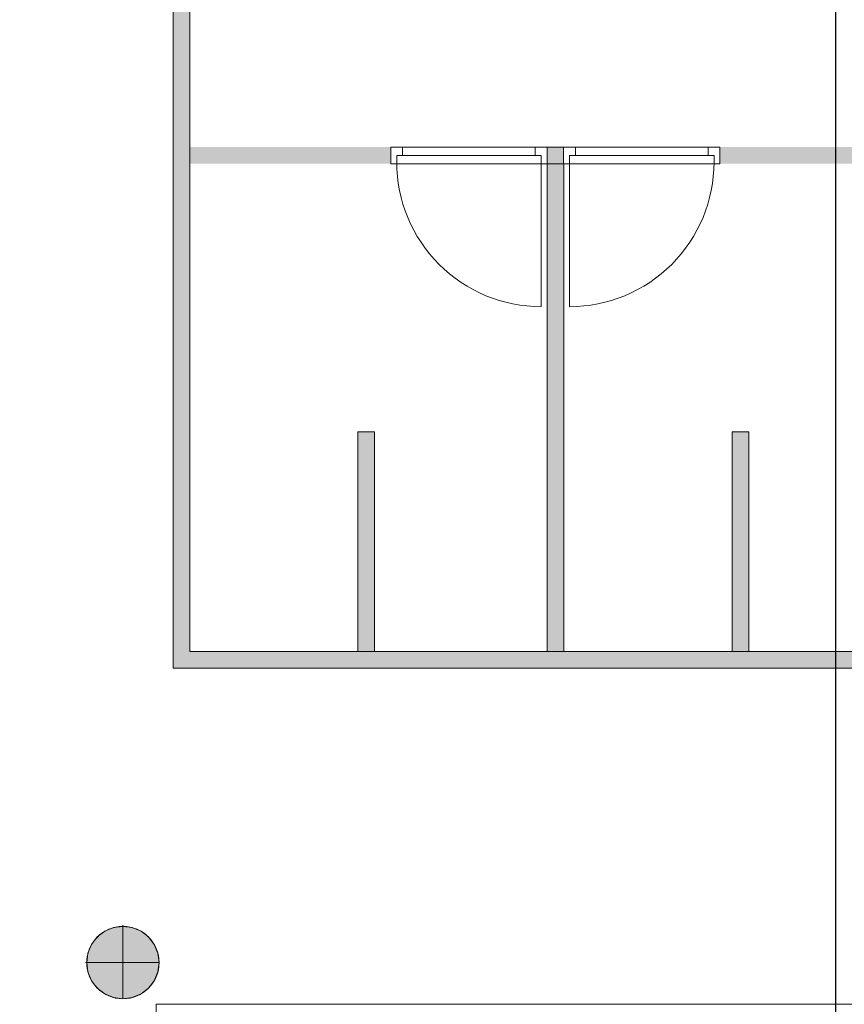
# Model space of a CAD drawing. Header units: inches. Extents: x 15 to 546804, y -66 to 267312.
# Tile 94 of 256: x 414167 to 419070, y 53590 to 59445. Entities that reach past the tile are written whole.
import ezdxf

# ---------------------------------------------------------------- set-up
doc = ezdxf.new("R2010")
doc.units = ezdxf.units.IN
doc.header["$MEASUREMENT"] = 0

msp = doc.modelspace()

# ---------------------------------------------------------------- hatches: boundary and pattern name
at = {"lineweight": 20}
h = msp.add_hatch(color=7, dxfattribs=at)
h.dxf.hatch_style = 1
h.paths.add_polyline_path([(419628.6, 59988.8), (419528.6, 59988.8), (419528.6, 59985.5), (419528.6, 55687.8), (415178.6, 55687.8), (415178.6, 59624.8), (415078.6, 59624.8), (415078.6, 55587.8), (419628.6, 55587.8)])
h = msp.add_hatch(color=7, dxfattribs=at)
h.dxf.hatch_style = 1
h.paths.add_polyline_path([(419528.6, 58687.8), (418330.3, 58687.8), (418330.3, 58587.8), (419528.6, 58587.8)])
h.paths.add_polyline_path([(417401.3, 58687.8), (417302.6, 58687.8), (417302.6, 58587.8), (417401.3, 58587.8)])
h.paths.add_polyline_path([(417402.6, 58587.8), (417302.6, 58587.8), (417302.6, 55687.8), (417402.6, 55687.8)])
h.paths.add_polyline_path([(416373.6, 58687.8), (415178.6, 58687.8), (415178.6, 58587.8), (416373.6, 58587.8)])
h = msp.add_hatch(color=7, dxfattribs=at)
h.dxf.hatch_style = 1
h.paths.add_polyline_path([(416276.6, 56994.8), (416176.6, 56994.8), (416176.6, 55687.8), (416276.6, 55687.8)])
h.paths.add_polyline_path([(418502.6, 56994.8), (418402.6, 56994.8), (418402.6, 55687.8), (418502.6, 55687.8)])
h = msp.add_hatch(color=7, dxfattribs=at)
h.dxf.hatch_style = 1
h.paths.add_polyline_path([(414996, 53838.6, 1), (414565.1, 53838.6, 1)])

# ---------------------------------------------------------------- linework, layer by layer
at = {"color": 7, "lineweight": 20}
for p, q in [((415078.6, 59624.8, 3000), (415078.6, 55587.8, 3000)), ((415078.6, 59624.8, 7000), (415078.6, 55587.8, 7000)), ((415178.6, 55687.8, 3000), (415178.6, 59624.8, 3000)), ((415178.6, 55687.8, 7000), (415178.6, 59624.8, 7000)), ((416373.6, 58687.8, 763.4), (416443.6, 58687.8, 763.4)), ((417302.6, 58687.8, 1263.4), (416373.6, 58687.8, 1263.4)), ((416373.6, 58687.8, 1263.4), (416373.6, 58687.8, 763.4)), ((416373.6, 58687.8, 763.4), (416373.6, 58587.8, 763.4)), ((416373.6, 58687.8, 1263.4), (416373.6, 58587.8, 1263.4)), ((416443.6, 58687.8, -1436.6), (416373.6, 58687.8, -1436.6)), ((416373.6, 58687.8, -1436.6), (416373.6, 58687.8, 763.4)), ((416373.6, 58687.8, 763.4), (417302.6, 58687.8, 763.4)), ((416373.6, 58687.8, -1436.6), (416373.6, 58587.8, -1436.6)), ((416373.6, 58687.8, 763.4), (416373.6, 58587.8, 763.4)), ((416443.6, 58687.8, 1193.4), (416443.6, 58687.8, 763.4)), ((417232.6, 58687.8, 1193.4), (416443.6, 58687.8, 1193.4)), ((416443.6, 58687.8, -1436.6), (416443.6, 58687.8, 693.4)), ((416443.6, 58687.8, 693.4), (417232.6, 58687.8, 693.4)), ((416443.6, 58687.8, 693.4), (416443.6, 58637.8, 693.4)), ((416443.6, 58687.8, -1436.6), (416443.6, 58637.8, -1436.6)), ((417232.6, 58687.8, 763.4), (417232.6, 58687.8, 1193.4)), ((417232.6, 58687.8, 763.4), (417302.6, 58687.8, 763.4)), ((417302.6, 58687.8, -1436.6), (417232.6, 58687.8, -1436.6)), ((417232.6, 58687.8, 693.4), (417232.6, 58687.8, -1436.6)), ((417232.6, 58687.8, -1436.6), (417232.6, 58637.8, -1436.6)), ((417232.6, 58687.8, 693.4), (417232.6, 58637.8, 693.4)), ((417302.6, 58687.8, 763.4), (417302.6, 58687.8, 1263.4)), ((417302.6, 58687.8, 763.4), (417302.6, 58587.8, 763.4)), ((417302.6, 58687.8, 1263.4), (417302.6, 58587.8, 1263.4)), ((417302.6, 58687.8, 763.4), (417302.6, 58687.8, -1436.6)), ((417302.6, 58687.8, -1436.6), (417302.6, 58587.8, -1436.6)), ((417302.6, 58687.8, 763.4), (417302.6, 58587.8, 763.4)), ((417302.6, 58687.8, -2408.1), (417401.3, 58687.8, -2408.1)), ((417471.3, 58687.8, 260.2), (417401.3, 58687.8, 260.2)), ((417401.3, 58687.8, 260.2), (417401.3, 58687.8, 760.2)), ((417401.3, 58687.8, 760.2), (418330.3, 58687.8, 760.2)), ((417401.3, 58687.8, 260.2), (417401.3, 58587.8, 260.2)), ((417401.3, 58687.8, 760.2), (417401.3, 58587.8, 760.2)), ((417401.3, 58687.8, -1939.8), (417471.3, 58687.8, -1939.8)), ((418330.3, 58687.8, 260.2), (417401.3, 58687.8, 260.2)), ((417401.3, 58687.8, 260.2), (417401.3, 58687.8, -1939.8)), ((417401.3, 58687.8, -1939.8), (417401.3, 58587.8, -1939.8)), ((417401.3, 58687.8, 260.2), (417401.3, 58587.8, 260.2)), ((417471.3, 58687.8, 260.2), (417471.3, 58687.8, 690.2)), ((417471.3, 58687.8, 690.2), (418260.3, 58687.8, 690.2)), ((418260.3, 58687.8, 190.2), (417471.3, 58687.8, 190.2)), ((417471.3, 58687.8, 190.2), (417471.3, 58687.8, -1939.8)), ((417471.3, 58687.8, -1939.8), (417471.3, 58637.8, -1939.8)), ((417471.3, 58687.8, 190.2), (417471.3, 58637.8, 190.2)), ((418330.3, 58687.8, 260.2), (418260.3, 58687.8, 260.2)), ((418260.3, 58687.8, 690.2), (418260.3, 58687.8, 260.2)), ((418260.3, 58687.8, -1939.8), (418260.3, 58687.8, 190.2)), ((418260.3, 58687.8, -1939.8), (418330.3, 58687.8, -1939.8)), ((418260.3, 58687.8, 190.2), (418260.3, 58637.8, 190.2)), ((418260.3, 58687.8, -1939.8), (418260.3, 58637.8, -1939.8)), ((418330.3, 58687.8, 760.2), (418330.3, 58687.8, 260.2)), ((418330.3, 58687.8, 260.2), (418330.3, 58587.8, 260.2)), ((418330.3, 58687.8, 760.2), (418330.3, 58587.8, 760.2)), ((418330.3, 58687.8, -1939.8), (418330.3, 58687.8, 260.2)), ((418330.3, 58687.8, -1939.8), (418330.3, 58587.8, -1939.8)), ((418330.3, 58687.8, 260.2), (418330.3, 58587.8, 260.2)), ((416408.6, 58637.8, -1436.6), (416408.6, 58637.8, 728.4)), ((416408.6, 58637.8, -1436.6), (416408.6, 58587.8, -1436.6)), ((416443.6, 58637.8, -1436.6), (416408.6, 58637.8, -1436.6)), ((416443.6, 58637.8, 728.4), (416408.6, 58637.8, 728.4)), ((416408.6, 58637.8, 728.4), (416408.6, 58587.8, 728.4)), ((417267.6, 58637.8, -1436.6), (416408.6, 58637.8, -1436.6)), ((416408.6, 58637.8, -1436.6), (416408.6, 58637.8, 728.4)), ((416408.6, 58637.8, 728.4), (417267.6, 58637.8, 728.4)), ((416408.6, 58637.8, 728.4), (416408.6, 58597.8, 728.4)), ((416408.6, 58637.8, -1436.6), (416408.6, 58597.8, -1436.6)), ((416443.6, 58637.8, 1193.4), (416443.6, 58637.8, 763.4)), ((417232.6, 58637.8, 1193.4), (416443.6, 58637.8, 1193.4)), ((416443.6, 58637.8, 763.4), (417232.6, 58637.8, 763.4)), ((416443.6, 58637.8, -1436.6), (416443.6, 58637.8, 693.4)), ((416443.6, 58637.8, 693.4), (417232.6, 58637.8, 693.4)), ((416443.6, 58637.8, 728.4), (417232.6, 58637.8, 728.4)), ((416443.6, 58637.8, 693.4), (416443.6, 58637.8, 728.4)), ((416446, 58637.8, -368.5), (416500.8, 58637.8, -297.7)), ((416500.8, 58637.8, -445.5), (416446, 58637.8, -374.8)), ((416555.5, 58637.8, -226.9), (416610.3, 58637.8, -156.2)), ((416610.3, 58637.8, -587.1), (416555.5, 58637.8, -516.3)), ((416665.1, 58637.8, -85.4), (416719.9, 58637.8, -14.6)), ((416719.9, 58637.8, -728.7), (416665.1, 58637.8, -657.9)), ((416774.6, 58637.8, 56.2), (416829.4, 58637.8, 127)), ((416829.4, 58637.8, -870.3), (416774.6, 58637.8, -799.5)), ((416884.2, 58637.8, 197.8), (416939, 58637.8, 268.6)), ((416939, 58637.8, -1011.9), (416884.2, 58637.8, -941.1)), ((416993.7, 58637.8, 339.4), (417048.5, 58637.8, 410.2)), ((417048.5, 58637.8, -1153.5), (416993.7, 58637.8, -1082.7)), ((417103.3, 58637.8, 481), (417158, 58637.8, 551.8)), ((417158, 58637.8, -1295.1), (417103.3, 58637.8, -1224.3)), ((417267.6, 58637.8, -1436.6), (417212.8, 58637.8, -1365.8)), ((417212.8, 58637.8, 622.6), (417267.6, 58637.8, 693.4)), ((417232.6, 58637.8, 763.4), (417232.6, 58637.8, 1193.4)), ((417232.6, 58637.8, 693.4), (417232.6, 58637.8, -1436.6)), ((417232.6, 58637.8, -1436.6), (417267.6, 58637.8, -1436.6)), ((417232.6, 58637.8, 728.4), (417267.6, 58637.8, 728.4)), ((417232.6, 58637.8, 693.4), (417232.6, 58637.8, 728.4)), ((417267.6, 58637.8, -1436.6), (417267.6, 58587.8, -1436.6)), ((417267.6, 58637.8, 728.4), (417267.6, 58637.8, -1436.6)), ((417267.6, 58637.8, 728.4), (417267.6, 58587.8, 728.4)), ((417267.6, 58637.8, 728.4), (417267.6, 58637.8, -1436.6)), ((417267.6, 58637.8, 728.4), (417267.6, 58597.8, 728.4)), ((417267.6, 58637.8, -1436.6), (417267.6, 58597.8, -1436.6)), ((417436.3, 58637.8, -1939.8), (417436.3, 58587.8, -1939.8)), ((417436.3, 58637.8, 225.2), (417436.3, 58637.8, -1939.8)), ((417471.3, 58637.8, -1939.8), (417436.3, 58637.8, -1939.8)), ((417436.3, 58637.8, 225.2), (417436.3, 58587.8, 225.2)), ((417471.3, 58637.8, 225.2), (417436.3, 58637.8, 225.2)), ((417436.3, 58637.8, -1939.8), (418295.3, 58637.8, -1939.8)), ((417436.3, 58637.8, 225.2), (417436.3, 58637.8, -1939.8)), ((418295.3, 58637.8, 225.2), (417436.3, 58637.8, 225.2)), ((417436.3, 58637.8, 225.2), (417436.3, 58597.8, 225.2)), ((417436.3, 58637.8, -1939.8), (417436.3, 58597.8, -1939.8)), ((417436.3, 58637.8, -1939.8), (417491.1, 58637.8, -1869)), ((417491.1, 58637.8, 119.4), (417436.3, 58637.8, 190.2)), ((417471.3, 58637.8, 690.2), (418260.3, 58637.8, 690.2)), ((418260.3, 58637.8, 260.2), (417471.3, 58637.8, 260.2)), ((417471.3, 58637.8, 260.2), (417471.3, 58637.8, 690.2)), ((417471.3, 58637.8, 190.2), (417471.3, 58637.8, -1939.8)), ((418260.3, 58637.8, 190.2), (417471.3, 58637.8, 190.2)), ((418260.3, 58637.8, 225.2), (417471.3, 58637.8, 225.2)), ((417471.3, 58637.8, 190.2), (417471.3, 58637.8, 225.2)), ((417600.7, 58637.8, -22.1), (417545.9, 58637.8, 48.6)), ((417545.9, 58637.8, -1798.2), (417600.7, 58637.8, -1727.4)), ((417710.2, 58637.8, -163.7), (417655.4, 58637.8, -92.9)), ((417655.4, 58637.8, -1656.6), (417710.2, 58637.8, -1585.8)), ((417819.8, 58637.8, -305.3), (417765, 58637.8, -234.5)), ((417765, 58637.8, -1515), (417819.8, 58637.8, -1444.2)), ((417929.3, 58637.8, -446.9), (417874.5, 58637.8, -376.1)), ((417874.5, 58637.8, -1373.4), (417929.3, 58637.8, -1302.6)), ((418038.8, 58637.8, -588.5), (417984.1, 58637.8, -517.7)), ((417984.1, 58637.8, -1231.8), (418038.8, 58637.8, -1161)), ((418148.4, 58637.8, -730.1), (418093.6, 58637.8, -659.3)), ((418093.6, 58637.8, -1090.3), (418148.4, 58637.8, -1019.5)), ((418257.9, 58637.8, -871.7), (418203.2, 58637.8, -800.9)), ((418203.2, 58637.8, -948.7), (418257.9, 58637.8, -877.9)), ((418260.3, 58637.8, 690.2), (418260.3, 58637.8, 260.2)), ((418260.3, 58637.8, -1939.8), (418260.3, 58637.8, 190.2)), ((418260.3, 58637.8, -1939.8), (418295.3, 58637.8, -1939.8)), ((418260.3, 58637.8, 225.2), (418295.3, 58637.8, 225.2)), ((418260.3, 58637.8, 190.2), (418260.3, 58637.8, 225.2)), ((418295.3, 58637.8, -1939.8), (418295.3, 58637.8, 225.2)), ((418295.3, 58637.8, -1939.8), (418295.3, 58587.8, -1939.8)), ((418295.3, 58637.8, 225.2), (418295.3, 58587.8, 225.2)), ((418295.3, 58637.8, -1939.8), (418295.3, 58637.8, 225.2)), ((418295.3, 58637.8, 225.2), (418295.3, 58597.8, 225.2)), ((418295.3, 58637.8, -1939.8), (418295.3, 58597.8, -1939.8)), ((416373.6, 58587.8, 763.4), (416443.6, 58587.8, 763.4)), ((416373.6, 58587.8, 1263.4), (416373.6, 58587.8, 763.4)), ((417302.6, 58587.8, 1263.4), (416373.6, 58587.8, 1263.4)), ((416408.6, 58587.8, -1436.6), (416373.6, 58587.8, -1436.6)), ((416373.6, 58587.8, -1436.6), (416373.6, 58587.8, 763.4)), ((416373.6, 58587.8, 763.4), (417302.6, 58587.8, 763.4)), ((416408.6, 58597.8, -1436.6), (416408.6, 58597.8, 728.4)), ((416408.6, 58587.8, -1436.6), (416408.6, 58587.8, 728.4)), ((416408.6, 58587.8, 728.4), (417267.6, 58587.8, 728.4)), ((417232.6, 58587.8, 1193.4), (416443.6, 58587.8, 1193.4)), ((416443.6, 58587.8, 1193.4), (416443.6, 58587.8, 763.4)), ((417232.6, 58587.8, 763.4), (417302.6, 58587.8, 763.4)), ((417232.6, 58587.8, 763.4), (417232.6, 58587.8, 1193.4)), ((417267.6, 58597.8, 728.4), (417267.6, 58597.8, -1436.6)), ((417267.6, 58597.8, -1436.6), (417267.6, 57738.8, -1436.6)), ((417302.6, 58587.8, -1436.6), (417267.6, 58587.8, -1436.6)), ((417267.6, 58587.8, 728.4), (417267.6, 58587.8, -1436.6)), ((417302.6, 58587.8, 3300), (417402.6, 58587.8, 3300)), ((417302.6, 55687.8, 3300), (417302.6, 58587.8, 3300)), ((417302.6, 58587.8, 6000), (417402.6, 58587.8, 6000)), ((417302.6, 55687.8, 6000), (417302.6, 58587.8, 6000)), ((417302.6, 58587.8, 3300), (417302.6, 58587.8, 6000)), ((417375.8, 58587.8, 260.2), (417375.8, 58587.8, 760.2)), ((417375.8, 58587.8, 260.2), (417375.8, 58587.8, -1939.8)), ((417471.3, 58587.8, 260.2), (417401.3, 58587.8, 260.2)), ((417401.3, 58587.8, 260.2), (417401.3, 58587.8, 760.2)), ((417401.3, 58587.8, 760.2), (418330.3, 58587.8, 760.2)), ((417401.3, 58587.8, -1939.8), (417436.3, 58587.8, -1939.8)), ((418330.3, 58587.8, 260.2), (417401.3, 58587.8, 260.2)), ((417401.3, 58587.8, 260.2), (417401.3, 58587.8, -1939.8)), ((417402.6, 58587.8, 3300), (417402.6, 55687.8, 3300)), ((417402.6, 58587.8, 6000), (417402.6, 55687.8, 6000)), ((417402.6, 58587.8, 3300), (417402.6, 58587.8, 6000)), ((417436.3, 58597.8, 225.2), (417436.3, 58597.8, -1939.8)), ((417436.3, 58597.8, -1939.8), (417436.3, 57738.8, -1939.8)), ((417436.3, 58587.8, 225.2), (417436.3, 58587.8, -1939.8)), ((418295.3, 58587.8, 225.2), (417436.3, 58587.8, 225.2)), ((417471.3, 58587.8, 690.2), (418260.3, 58587.8, 690.2)), ((417471.3, 58587.8, 260.2), (417471.3, 58587.8, 690.2)), ((418260.3, 58587.8, 690.2), (418260.3, 58587.8, 260.2)), ((418330.3, 58587.8, 260.2), (418260.3, 58587.8, 260.2)), ((418295.3, 58597.8, -1939.8), (418295.3, 58597.8, 225.2)), ((418295.3, 58587.8, -1939.8), (418330.3, 58587.8, -1939.8)), ((418295.3, 58587.8, -1939.8), (418295.3, 58587.8, 225.2)), ((418330.3, 58587.8, 760.2), (418330.3, 58587.8, 260.2)), ((418330.3, 58587.8, -1939.8), (418330.3, 58587.8, 260.2)), ((416176.6, 56994.8, 3300), (416276.6, 56994.8, 3300)), ((416176.6, 55687.8, 3300), (416176.6, 56994.8, 3300)), ((416176.6, 56994.8, 6000), (416276.6, 56994.8, 6000)), ((416176.6, 55687.8, 6000), (416176.6, 56994.8, 6000)), ((416176.6, 56994.8, 3300), (416176.6, 56994.8, 6000)), ((416276.6, 56994.8, 3300), (416276.6, 55687.8, 3300)), ((416276.6, 56994.8, 6000), (416276.6, 55687.8, 6000)), ((416276.6, 56994.8, 3300), (416276.6, 56994.8, 6000)), ((418402.6, 56994.8, 3300), (418502.6, 56994.8, 3300)), ((418402.6, 55687.8, 3300), (418402.6, 56994.8, 3300)), ((418402.6, 56994.8, 6000), (418502.6, 56994.8, 6000)), ((418402.6, 55687.8, 6000), (418402.6, 56994.8, 6000)), ((418402.6, 56994.8, 3300), (418402.6, 56994.8, 6000)), ((418502.6, 56994.8, 3300), (418502.6, 55687.8, 3300)), ((418502.6, 56994.8, 6000), (418502.6, 55687.8, 6000)), ((418502.6, 56994.8, 3300), (418502.6, 56994.8, 6000)), ((415178.6, 55687.8, 3000), (419528.6, 55687.8, 3000)), ((415178.6, 55687.8, 7000), (419528.6, 55687.8, 7000)), ((415178.6, 55687.8, 7000), (415178.6, 55687.8, 3000)), ((416276.6, 55687.8, 3300), (416176.6, 55687.8, 3300)), ((416276.6, 55687.8, 6000), (416176.6, 55687.8, 6000)), ((416176.6, 55687.8, 3300), (416176.6, 55687.8, 6000)), ((416276.6, 55687.8, 3300), (416276.6, 55687.8, 6000)), ((417402.6, 55687.8, 3300), (417302.6, 55687.8, 3300)), ((417402.6, 55687.8, 6000), (417302.6, 55687.8, 6000)), ((417302.6, 55687.8, 3300), (417302.6, 55687.8, 6000)), ((417402.6, 55687.8, 3300), (417402.6, 55687.8, 6000)), ((418502.6, 55687.8, 3300), (418402.6, 55687.8, 3300)), ((418502.6, 55687.8, 6000), (418402.6, 55687.8, 6000)), ((418402.6, 55687.8, 3300), (418402.6, 55687.8, 6000)), ((418502.6, 55687.8, 3300), (418502.6, 55687.8, 6000)), ((415078.6, 55587.8, 3000), (419628.6, 55587.8, 3000)), ((415078.6, 55587.8, 7000), (419628.6, 55587.8, 7000)), ((415078.6, 55587.8, 3000), (415078.6, 55587.8, 7000)), ((414724.8, 54045.9, 0), (414724.8, 54045.9, 7000)), ((414780.6, 54060.9, 0), (414780.6, 54053.3, 0)), ((414780.6, 54053.3, 0), (414780.6, 54053.3, 7000)), ((414780.6, 54053.3, 0), (414780.6, 53622.4, 0)), ((414836.3, 54045.9, 0), (414836.3, 54045.9, 7000)), ((414628.2, 53990.2, 0), (414628.2, 53990.2, 7000)), ((414672.9, 54024.4, 0), (414672.9, 54024.4, 7000)), ((414888.3, 54024.4, 0), (414888.3, 54024.4, 7000)), ((414932.9, 53990.2, 0), (414932.9, 53990.2, 7000)), ((414594, 53945.5, 0), (414594, 53945.5, 7000)), ((414967.1, 53945.5, 0), (414967.1, 53945.5, 7000)), ((414572.5, 53893.6, 0), (414572.5, 53893.6, 7000)), ((414988.7, 53893.6, 0), (414988.7, 53893.6, 7000)), ((414557.5, 53837.8, 0), (414565.1, 53837.8, 0)), ((414565.1, 53837.8, 0), (414565.1, 53837.8, 7000)), ((414565.1, 53837.8, 0), (414996, 53837.8, 0)), ((414996, 53837.8, 0), (414996, 53837.8, 7000)), ((414572.5, 53782.1, 0), (414572.5, 53782.1, 7000)), ((414988.7, 53782.1, 0), (414988.7, 53782.1, 7000)), ((414594, 53730.1, 0), (414594, 53730.1, 7000)), ((414967.1, 53730.1, 0), (414967.1, 53730.1, 7000)), ((414628.2, 53685.5, 0), (414628.2, 53685.5, 7000)), ((414672.9, 53651.3, 0), (414672.9, 53651.3, 7000)), ((414888.3, 53651.3, 0), (414888.3, 53651.3, 7000)), ((414932.9, 53685.5, 0), (414932.9, 53685.5, 7000)), ((414724.8, 53629.7, 0), (414724.8, 53629.7, 7000)), ((414780.6, 53622.4, 0), (414780.6, 53622.4, 7000)), ((414836.3, 53629.7, 0), (414836.3, 53629.7, 7000))]:
    msp.add_line(p, q, dxfattribs=at)
msp.add_lwpolyline([(394785, 48450), (419019, 48450), (419019, 80614), (394785, 80614)], close=True)
for centre in [(414780.6, 53837.8, 7000), (414780.6, 53837.8, 0)]:
    msp.add_circle(centre, 215.4, dxfattribs=at)
msp.add_ellipse((417267.6, 58597.8, -1436.6), major_axis=(0, 859.5), ratio=0.999391, start_param=1.570796, end_param=3.141593, dxfattribs=at)
at = {"color": 7, "lineweight": 20, "extrusion": (-1.21116e-11, -1.6368e-18, -1)}
msp.add_ellipse((417436.3, 58597.8, -1939.8), major_axis=(0, 859.5), ratio=0.999391, start_param=1.570796, end_param=3.141593, dxfattribs=at)
at = {"color": 7, "lineweight": 20}
for points, invisible_edges in [([(415078.6, 55587.8, 7000), (415178.6, 55687.8, 7000), (415078.6, 59624.8, 7000)], 3), ([(415178.6, 59624.8, 7000), (415078.6, 59624.8, 7000), (415178.6, 55687.8, 7000)], 2), ([(415178.6, 59624.8, 3000), (415078.6, 55587.8, 3000), (415078.6, 59624.8, 3000)], 1), ([(415078.6, 55587.8, 3000), (415178.6, 59624.8, 3000), (415178.6, 55687.8, 3000)], 13), ([(415078.6, 59624.8, 7000), (415078.6, 55587.8, 3000), (415078.6, 55587.8, 7000)], 1), ([(415078.6, 55587.8, 3000), (415078.6, 59624.8, 7000), (415078.6, 59624.8, 3000)], 1), ([(415178.6, 59624.8, 3000), (415178.6, 55687.8, 7000), (415178.6, 55687.8, 3000)], 1), ([(415178.6, 55687.8, 7000), (415178.6, 59624.8, 3000), (415178.6, 59624.8, 7000)], 1), ([(416373.6, 58687.8, -1436.6), (416373.6, 58587.8, -1436.6), (416373.6, 58687.8, 763.4)], 2), ([(416373.6, 58587.8, 763.4), (416373.6, 58687.8, 763.4), (416373.6, 58587.8, -1436.6)], 2), ([(416443.6, 58687.8, -1436.6), (416373.6, 58687.8, -1436.6), (416443.6, 58687.8, 693.4)], 2), ([(416373.6, 58687.8, 763.4), (416443.6, 58687.8, 693.4), (416373.6, 58687.8, -1436.6)], 3), ([(417302.6, 58687.8, 763.4), (416443.6, 58687.8, 693.4), (416373.6, 58687.8, 763.4)], 3), ([(416373.6, 58687.8, 763.4), (416373.6, 58587.8, 763.4), (417302.6, 58687.8, 763.4)], 2), ([(417302.6, 58587.8, 763.4), (417302.6, 58687.8, 763.4), (416373.6, 58587.8, 763.4)], 2), ([(416373.6, 58587.8, -1436.6), (416373.6, 58687.8, -1436.6), (416408.6, 58587.8, -1436.6)], 2), ([(416408.6, 58637.8, -1436.6), (416408.6, 58587.8, -1436.6), (416373.6, 58687.8, -1436.6)], 14), ([(416443.6, 58687.8, -1436.6), (416408.6, 58637.8, -1436.6), (416373.6, 58687.8, -1436.6)], 3), ([(416373.6, 58587.8, 1263.4), (417302.6, 58587.8, 1263.4), (416373.6, 58687.8, 1263.4)], 2), ([(417302.6, 58687.8, 1263.4), (416373.6, 58687.8, 1263.4), (417302.6, 58587.8, 1263.4)], 2), ([(416373.6, 58687.8, 1263.4), (416373.6, 58687.8, 763.4), (416373.6, 58587.8, 1263.4)], 2), ([(416373.6, 58587.8, 763.4), (416373.6, 58587.8, 1263.4), (416373.6, 58687.8, 763.4)], 2), ([(416443.6, 58687.8, 763.4), (416373.6, 58687.8, 763.4), (416443.6, 58687.8, 1193.4)], 2), ([(416373.6, 58687.8, 1263.4), (416443.6, 58687.8, 1193.4), (416373.6, 58687.8, 763.4)], 3), ([(417302.6, 58687.8, 1263.4), (416443.6, 58687.8, 1193.4), (416373.6, 58687.8, 1263.4)], 3), ([(416443.6, 58637.8, -1436.6), (416408.6, 58637.8, -1436.6), (416443.6, 58687.8, -1436.6)], 2), ([(416443.6, 58687.8, -1436.6), (416443.6, 58687.8, 693.4), (416443.6, 58637.8, -1436.6)], 2), ([(416443.6, 58637.8, 693.4), (416443.6, 58637.8, -1436.6), (416443.6, 58687.8, 693.4)], 2), ([(416443.6, 58687.8, 693.4), (417302.6, 58687.8, 763.4), (417232.6, 58687.8, 693.4)], 3), ([(416443.6, 58637.8, 693.4), (416443.6, 58687.8, 693.4), (417232.6, 58637.8, 693.4)], 2), ([(417232.6, 58687.8, 693.4), (417232.6, 58637.8, 693.4), (416443.6, 58687.8, 693.4)], 2), ([(416443.6, 58687.8, 1193.4), (417302.6, 58687.8, 1263.4), (417232.6, 58687.8, 1193.4)], 3), ([(417232.6, 58687.8, -1436.6), (417232.6, 58637.8, -1436.6), (417232.6, 58687.8, 693.4)], 2), ([(417232.6, 58637.8, 693.4), (417232.6, 58687.8, 693.4), (417232.6, 58637.8, -1436.6)], 2), ([(417302.6, 58687.8, -1436.6), (417232.6, 58687.8, -1436.6), (417302.6, 58687.8, 763.4)], 2), ([(417232.6, 58687.8, 693.4), (417302.6, 58687.8, 763.4), (417232.6, 58687.8, -1436.6)], 3), ([(417232.6, 58637.8, -1436.6), (417232.6, 58687.8, -1436.6), (417267.6, 58637.8, -1436.6)], 2), ([(417302.6, 58687.8, -1436.6), (417267.6, 58637.8, -1436.6), (417232.6, 58687.8, -1436.6)], 3), ([(417302.6, 58687.8, 763.4), (417232.6, 58687.8, 763.4), (417302.6, 58687.8, 1263.4)], 2), ([(417232.6, 58687.8, 1193.4), (417302.6, 58687.8, 1263.4), (417232.6, 58687.8, 763.4)], 3), ([(417302.6, 58587.8, -1436.6), (417267.6, 58637.8, -1436.6), (417302.6, 58687.8, -1436.6)], 3), ([(417302.6, 58687.8, -1436.6), (417302.6, 58687.8, 763.4), (417302.6, 58587.8, -1436.6)], 2), ([(417302.6, 58587.8, 763.4), (417302.6, 58587.8, -1436.6), (417302.6, 58687.8, 763.4)], 2), ([(417302.6, 58687.8, 763.4), (417302.6, 58687.8, 1263.4), (417302.6, 58587.8, 763.4)], 2), ([(417302.6, 58587.8, 1263.4), (417302.6, 58587.8, 763.4), (417302.6, 58687.8, 1263.4)], 2), ([(417401.3, 58587.8, -1939.8), (417401.3, 58687.8, 260.2), (417401.3, 58687.8, -1939.8)], 1), ([(417401.3, 58687.8, 260.2), (417401.3, 58587.8, -1939.8), (417401.3, 58587.8, 260.2)], 1), ([(417401.3, 58687.8, 260.2), (417471.3, 58687.8, -1939.8), (417401.3, 58687.8, -1939.8)], 1), ([(417471.3, 58687.8, -1939.8), (417401.3, 58687.8, 260.2), (417471.3, 58687.8, 190.2)], 3), ([(417471.3, 58687.8, 190.2), (417401.3, 58687.8, 260.2), (418260.3, 58687.8, 190.2)], 3), ([(418330.3, 58687.8, 260.2), (418260.3, 58687.8, 190.2), (417401.3, 58687.8, 260.2)], 3), ([(417401.3, 58687.8, 260.2), (418330.3, 58587.8, 260.2), (418330.3, 58687.8, 260.2)], 1), ([(418330.3, 58587.8, 260.2), (417401.3, 58687.8, 260.2), (417401.3, 58587.8, 260.2)], 1), ([(417471.3, 58687.8, -1939.8), (417436.3, 58637.8, -1939.8), (417401.3, 58687.8, -1939.8)], 3), ([(417401.3, 58687.8, -1939.8), (417436.3, 58637.8, -1939.8), (417401.3, 58587.8, -1939.8)], 3), ([(418330.3, 58687.8, 760.2), (417401.3, 58587.8, 760.2), (418330.3, 58587.8, 760.2)], 1), ([(417401.3, 58587.8, 760.2), (418330.3, 58687.8, 760.2), (417401.3, 58687.8, 760.2)], 1), ([(417401.3, 58587.8, 260.2), (417401.3, 58687.8, 760.2), (417401.3, 58687.8, 260.2)], 1), ([(417401.3, 58687.8, 760.2), (417401.3, 58587.8, 260.2), (417401.3, 58587.8, 760.2)], 1), ([(417401.3, 58687.8, 760.2), (417471.3, 58687.8, 260.2), (417401.3, 58687.8, 260.2)], 1), ([(417471.3, 58687.8, 260.2), (417401.3, 58687.8, 760.2), (417471.3, 58687.8, 690.2)], 3), ([(417471.3, 58687.8, 690.2), (417401.3, 58687.8, 760.2), (418260.3, 58687.8, 690.2)], 3), ([(418330.3, 58687.8, 760.2), (418260.3, 58687.8, 690.2), (417401.3, 58687.8, 760.2)], 3), ([(417436.3, 58637.8, -1939.8), (417471.3, 58687.8, -1939.8), (417471.3, 58637.8, -1939.8)], 1), ([(417471.3, 58687.8, 190.2), (417471.3, 58637.8, -1939.8), (417471.3, 58687.8, -1939.8)], 1), ([(417471.3, 58637.8, -1939.8), (417471.3, 58687.8, 190.2), (417471.3, 58637.8, 190.2)], 1), ([(417471.3, 58637.8, 190.2), (418260.3, 58687.8, 190.2), (418260.3, 58637.8, 190.2)], 1), ([(418260.3, 58687.8, 190.2), (417471.3, 58637.8, 190.2), (417471.3, 58687.8, 190.2)], 1), ([(418260.3, 58637.8, -1939.8), (418260.3, 58687.8, 190.2), (418260.3, 58687.8, -1939.8)], 1), ([(418260.3, 58687.8, 190.2), (418260.3, 58637.8, -1939.8), (418260.3, 58637.8, 190.2)], 1), ([(418260.3, 58687.8, 190.2), (418330.3, 58687.8, -1939.8), (418260.3, 58687.8, -1939.8)], 1), ([(418330.3, 58687.8, -1939.8), (418260.3, 58687.8, 190.2), (418330.3, 58687.8, 260.2)], 3), ([(418330.3, 58687.8, -1939.8), (418295.3, 58637.8, -1939.8), (418260.3, 58687.8, -1939.8)], 3), ([(418260.3, 58687.8, -1939.8), (418295.3, 58637.8, -1939.8), (418260.3, 58637.8, -1939.8)], 1), ([(418260.3, 58687.8, 690.2), (418330.3, 58687.8, 260.2), (418260.3, 58687.8, 260.2)], 1), ([(418330.3, 58687.8, 260.2), (418260.3, 58687.8, 690.2), (418330.3, 58687.8, 760.2)], 3), ([(418295.3, 58587.8, -1939.8), (418330.3, 58687.8, -1939.8), (418330.3, 58587.8, -1939.8)], 1), ([(418330.3, 58687.8, -1939.8), (418295.3, 58587.8, -1939.8), (418295.3, 58637.8, -1939.8)], 13), ([(418330.3, 58687.8, 260.2), (418330.3, 58587.8, -1939.8), (418330.3, 58687.8, -1939.8)], 1), ([(418330.3, 58587.8, -1939.8), (418330.3, 58687.8, 260.2), (418330.3, 58587.8, 260.2)], 1), ([(418330.3, 58587.8, 760.2), (418330.3, 58687.8, 260.2), (418330.3, 58687.8, 760.2)], 1), ([(418330.3, 58687.8, 260.2), (418330.3, 58587.8, 760.2), (418330.3, 58587.8, 260.2)], 1), ([(416408.6, 58637.8, 728.4), (416408.6, 58637.8, -1436.6), (416408.6, 58597.8, 728.4)], 2), ([(416408.6, 58597.8, -1436.6), (416408.6, 58597.8, 728.4), (416408.6, 58637.8, -1436.6)], 2), ([(417267.6, 58637.8, -1436.6), (416408.6, 58637.8, -1436.6), (417267.6, 58637.8, 728.4)], 2), ([(416408.6, 58637.8, 728.4), (417267.6, 58637.8, 728.4), (416408.6, 58637.8, -1436.6)], 2), ([(416408.6, 58637.8, -1436.6), (416443.6, 58637.8, -1436.6), (416408.6, 58637.8, 728.4)], 2), ([(416443.6, 58637.8, 693.4), (416408.6, 58637.8, 728.4), (416443.6, 58637.8, -1436.6)], 3), ([(416443.6, 58637.8, 728.4), (416408.6, 58637.8, 728.4), (416443.6, 58637.8, 693.4)], 2), ([(416408.6, 58637.8, -1436.6), (416408.6, 58637.8, 728.4), (416408.6, 58587.8, -1436.6)], 2), ([(416408.6, 58587.8, 728.4), (416408.6, 58587.8, -1436.6), (416408.6, 58637.8, 728.4)], 2), ([(416408.6, 58587.8, 728.4), (416408.6, 58637.8, 728.4), (417267.6, 58587.8, 728.4)], 2), ([(416443.6, 58637.8, 728.4), (417267.6, 58587.8, 728.4), (416408.6, 58637.8, 728.4)], 3), ([(416443.6, 58637.8, 693.4), (417232.6, 58637.8, 693.4), (416443.6, 58637.8, 728.4)], 2), ([(417232.6, 58637.8, 728.4), (416443.6, 58637.8, 728.4), (417232.6, 58637.8, 693.4)], 2), ([(417232.6, 58637.8, 728.4), (417267.6, 58587.8, 728.4), (416443.6, 58637.8, 728.4)], 3), ([(417232.6, 58637.8, 763.4), (416443.6, 58637.8, 763.4), (417232.6, 58637.8, 1193.4)], 2), ([(416443.6, 58637.8, 1193.4), (417232.6, 58637.8, 1193.4), (416443.6, 58637.8, 763.4)], 2), ([(417232.6, 58637.8, -1436.6), (417267.6, 58637.8, -1436.6), (417232.6, 58637.8, 693.4)], 2), ([(417267.6, 58637.8, 728.4), (417232.6, 58637.8, 693.4), (417267.6, 58637.8, -1436.6)], 3), ([(417232.6, 58637.8, 728.4), (417232.6, 58637.8, 693.4), (417267.6, 58637.8, 728.4)], 2), ([(417267.6, 58637.8, 728.4), (417267.6, 58587.8, 728.4), (417232.6, 58637.8, 728.4)], 2), ([(417267.6, 58637.8, -1436.6), (417267.6, 58637.8, 728.4), (417267.6, 58597.8, -1436.6)], 2), ([(417267.6, 58597.8, 728.4), (417267.6, 58597.8, -1436.6), (417267.6, 58637.8, 728.4)], 2), ([(417267.6, 58637.8, -1436.6), (417267.6, 58587.8, -1436.6), (417267.6, 58637.8, 728.4)], 2), ([(417267.6, 58587.8, 728.4), (417267.6, 58637.8, 728.4), (417267.6, 58587.8, -1436.6)], 2), ([(417267.6, 58587.8, -1436.6), (417267.6, 58637.8, -1436.6), (417302.6, 58587.8, -1436.6)], 2), ([(417401.3, 58587.8, -1939.8), (417436.3, 58637.8, -1939.8), (417436.3, 58587.8, -1939.8)], 1), ([(417436.3, 58597.8, -1939.8), (417436.3, 58637.8, 225.2), (417436.3, 58637.8, -1939.8)], 1), ([(417436.3, 58637.8, 225.2), (417436.3, 58597.8, -1939.8), (417436.3, 58597.8, 225.2)], 1), ([(417436.3, 58637.8, 225.2), (418295.3, 58637.8, -1939.8), (417436.3, 58637.8, -1939.8)], 1), ([(418295.3, 58637.8, -1939.8), (417436.3, 58637.8, 225.2), (418295.3, 58637.8, 225.2)], 1), ([(417471.3, 58637.8, 190.2), (417436.3, 58637.8, -1939.8), (417471.3, 58637.8, -1939.8)], 1), ([(417436.3, 58637.8, -1939.8), (417471.3, 58637.8, 190.2), (417436.3, 58637.8, 225.2)], 3), ([(417436.3, 58637.8, 225.2), (417471.3, 58637.8, 190.2), (417471.3, 58637.8, 225.2)], 1), ([(417436.3, 58637.8, 225.2), (417436.3, 58587.8, -1939.8), (417436.3, 58637.8, -1939.8)], 1), ([(417436.3, 58587.8, -1939.8), (417436.3, 58637.8, 225.2), (417436.3, 58587.8, 225.2)], 1), ([(417436.3, 58587.8, 225.2), (418295.3, 58637.8, 225.2), (418295.3, 58587.8, 225.2)], 1), ([(418295.3, 58637.8, 225.2), (417436.3, 58587.8, 225.2), (418260.3, 58637.8, 225.2)], 3), ([(418260.3, 58637.8, 225.2), (417436.3, 58587.8, 225.2), (417471.3, 58637.8, 225.2)], 3), ([(417471.3, 58637.8, 225.2), (417436.3, 58587.8, 225.2), (417436.3, 58637.8, 225.2)], 1), ([(418260.3, 58637.8, 225.2), (417471.3, 58637.8, 190.2), (418260.3, 58637.8, 190.2)], 1), ([(417471.3, 58637.8, 190.2), (418260.3, 58637.8, 225.2), (417471.3, 58637.8, 225.2)], 1), ([(417471.3, 58637.8, 690.2), (418260.3, 58637.8, 260.2), (417471.3, 58637.8, 260.2)], 1), ([(418260.3, 58637.8, 260.2), (417471.3, 58637.8, 690.2), (418260.3, 58637.8, 690.2)], 1), ([(418295.3, 58637.8, 225.2), (418260.3, 58637.8, -1939.8), (418295.3, 58637.8, -1939.8)], 1), ([(418260.3, 58637.8, -1939.8), (418295.3, 58637.8, 225.2), (418260.3, 58637.8, 190.2)], 3), ([(418260.3, 58637.8, 190.2), (418295.3, 58637.8, 225.2), (418260.3, 58637.8, 225.2)], 1), ([(418295.3, 58597.8, 225.2), (418295.3, 58637.8, -1939.8), (418295.3, 58637.8, 225.2)], 1), ([(418295.3, 58637.8, -1939.8), (418295.3, 58597.8, 225.2), (418295.3, 58597.8, -1939.8)], 1), ([(418295.3, 58587.8, -1939.8), (418295.3, 58637.8, 225.2), (418295.3, 58637.8, -1939.8)], 1), ([(418295.3, 58637.8, 225.2), (418295.3, 58587.8, -1939.8), (418295.3, 58587.8, 225.2)], 1), ([(416373.6, 58587.8, -1436.6), (416408.6, 58587.8, -1436.6), (416373.6, 58587.8, 763.4)], 2), ([(416408.6, 58587.8, 728.4), (416373.6, 58587.8, 763.4), (416408.6, 58587.8, -1436.6)], 3), ([(417267.6, 58587.8, 728.4), (416373.6, 58587.8, 763.4), (416408.6, 58587.8, 728.4)], 3), ([(416373.6, 58587.8, 763.4), (417267.6, 58587.8, 728.4), (417302.6, 58587.8, 763.4)], 3), ([(416443.6, 58587.8, 763.4), (416443.6, 58587.8, 1193.4), (416373.6, 58587.8, 763.4)], 2), ([(416373.6, 58587.8, 1263.4), (416373.6, 58587.8, 763.4), (416443.6, 58587.8, 1193.4)], 14), ([(417232.6, 58587.8, 1193.4), (416373.6, 58587.8, 1263.4), (416443.6, 58587.8, 1193.4)], 3), ([(416373.6, 58587.8, 1263.4), (417232.6, 58587.8, 1193.4), (417302.6, 58587.8, 1263.4)], 3), ([(417232.6, 58587.8, 763.4), (417302.6, 58587.8, 763.4), (417232.6, 58587.8, 1193.4)], 2), ([(417302.6, 58587.8, 1263.4), (417232.6, 58587.8, 1193.4), (417302.6, 58587.8, 763.4)], 3), ([(417267.6, 58587.8, -1436.6), (417302.6, 58587.8, -1436.6), (417267.6, 58587.8, 728.4)], 2), ([(417302.6, 58587.8, 763.4), (417267.6, 58587.8, 728.4), (417302.6, 58587.8, -1436.6)], 3), ([(417302.6, 58587.8, 6000), (417302.6, 55687.8, 3300), (417302.6, 55687.8, 6000)], 1), ([(417302.6, 55687.8, 3300), (417302.6, 58587.8, 6000), (417302.6, 58587.8, 3300)], 1), ([(417302.6, 58587.8, 6000), (417402.6, 58587.8, 3300), (417302.6, 58587.8, 3300)], 1), ([(417402.6, 58587.8, 3300), (417302.6, 58587.8, 6000), (417402.6, 58587.8, 6000)], 1), ([(417402.6, 55687.8, 6000), (417302.6, 58587.8, 6000), (417302.6, 55687.8, 6000)], 1), ([(417302.6, 58587.8, 6000), (417402.6, 55687.8, 6000), (417402.6, 58587.8, 6000)], 1), ([(417402.6, 58587.8, 3300), (417302.6, 55687.8, 3300), (417302.6, 58587.8, 3300)], 1), ([(417302.6, 55687.8, 3300), (417402.6, 58587.8, 3300), (417402.6, 55687.8, 3300)], 1), ([(417436.3, 58587.8, 225.2), (417401.3, 58587.8, -1939.8), (417436.3, 58587.8, -1939.8)], 1), ([(417401.3, 58587.8, -1939.8), (417436.3, 58587.8, 225.2), (417401.3, 58587.8, 260.2)], 3), ([(417401.3, 58587.8, 260.2), (417436.3, 58587.8, 225.2), (418330.3, 58587.8, 260.2)], 3), ([(417471.3, 58587.8, 690.2), (417401.3, 58587.8, 260.2), (417471.3, 58587.8, 260.2)], 1), ([(417401.3, 58587.8, 260.2), (417471.3, 58587.8, 690.2), (417401.3, 58587.8, 760.2)], 3), ([(417401.3, 58587.8, 760.2), (417471.3, 58587.8, 690.2), (418330.3, 58587.8, 760.2)], 3), ([(417402.6, 58587.8, 3300), (417402.6, 55687.8, 6000), (417402.6, 55687.8, 3300)], 1), ([(417402.6, 55687.8, 6000), (417402.6, 58587.8, 3300), (417402.6, 58587.8, 6000)], 1), ([(418295.3, 58587.8, 225.2), (418330.3, 58587.8, 260.2), (417436.3, 58587.8, 225.2)], 3), ([(418260.3, 58587.8, 690.2), (418330.3, 58587.8, 760.2), (417471.3, 58587.8, 690.2)], 3), ([(418330.3, 58587.8, 260.2), (418260.3, 58587.8, 690.2), (418260.3, 58587.8, 260.2)], 1), ([(418260.3, 58587.8, 690.2), (418330.3, 58587.8, 260.2), (418330.3, 58587.8, 760.2)], 13), ([(418330.3, 58587.8, 260.2), (418295.3, 58587.8, -1939.8), (418330.3, 58587.8, -1939.8)], 1), ([(418295.3, 58587.8, -1939.8), (418330.3, 58587.8, 260.2), (418295.3, 58587.8, 225.2)], 3), ([(413659.7, 57970.4, 0), (414978, 48140.1, 0), (414978, 53590.1, 0)], 13), ([(416176.6, 56994.8, 6000), (416176.6, 55687.8, 3300), (416176.6, 55687.8, 6000)], 1), ([(416176.6, 55687.8, 3300), (416176.6, 56994.8, 6000), (416176.6, 56994.8, 3300)], 1), ([(416176.6, 56994.8, 6000), (416276.6, 56994.8, 3300), (416176.6, 56994.8, 3300)], 1), ([(416276.6, 56994.8, 3300), (416176.6, 56994.8, 6000), (416276.6, 56994.8, 6000)], 1), ([(416276.6, 55687.8, 6000), (416176.6, 56994.8, 6000), (416176.6, 55687.8, 6000)], 1), ([(416176.6, 56994.8, 6000), (416276.6, 55687.8, 6000), (416276.6, 56994.8, 6000)], 1), ([(416276.6, 56994.8, 3300), (416176.6, 55687.8, 3300), (416176.6, 56994.8, 3300)], 1), ([(416176.6, 55687.8, 3300), (416276.6, 56994.8, 3300), (416276.6, 55687.8, 3300)], 1), ([(416276.6, 56994.8, 3300), (416276.6, 55687.8, 6000), (416276.6, 55687.8, 3300)], 1), ([(416276.6, 55687.8, 6000), (416276.6, 56994.8, 3300), (416276.6, 56994.8, 6000)], 1), ([(418402.6, 56994.8, 6000), (418402.6, 55687.8, 3300), (418402.6, 55687.8, 6000)], 1), ([(418402.6, 55687.8, 3300), (418402.6, 56994.8, 6000), (418402.6, 56994.8, 3300)], 1), ([(418402.6, 56994.8, 6000), (418502.6, 56994.8, 3300), (418402.6, 56994.8, 3300)], 1), ([(418502.6, 56994.8, 3300), (418402.6, 56994.8, 6000), (418502.6, 56994.8, 6000)], 1), ([(418502.6, 55687.8, 6000), (418402.6, 56994.8, 6000), (418402.6, 55687.8, 6000)], 1), ([(418402.6, 56994.8, 6000), (418502.6, 55687.8, 6000), (418502.6, 56994.8, 6000)], 1), ([(418502.6, 56994.8, 3300), (418402.6, 55687.8, 3300), (418402.6, 56994.8, 3300)], 1), ([(418402.6, 55687.8, 3300), (418502.6, 56994.8, 3300), (418502.6, 55687.8, 3300)], 1), ([(418502.6, 56994.8, 3300), (418502.6, 55687.8, 6000), (418502.6, 55687.8, 3300)], 1), ([(418502.6, 55687.8, 6000), (418502.6, 56994.8, 3300), (418502.6, 56994.8, 6000)], 1), ([(415178.6, 55687.8, 7000), (415078.6, 55587.8, 7000), (419628.6, 55587.8, 7000)], 13), ([(415178.6, 55687.8, 3000), (419628.6, 55587.8, 3000), (415078.6, 55587.8, 3000)], 13), ([(415178.6, 55687.8, 7000), (419628.6, 55587.8, 7000), (419528.6, 55687.8, 7000)], 3), ([(419628.6, 55587.8, 3000), (415178.6, 55687.8, 3000), (419528.6, 55687.8, 3000)], 13), ([(415178.6, 55687.8, 7000), (419528.6, 55687.8, 3000), (415178.6, 55687.8, 3000)], 1), ([(419528.6, 55687.8, 3000), (415178.6, 55687.8, 7000), (419528.6, 55687.8, 7000)], 1), ([(416276.6, 55687.8, 6000), (416176.6, 55687.8, 3300), (416276.6, 55687.8, 3300)], 1), ([(416176.6, 55687.8, 3300), (416276.6, 55687.8, 6000), (416176.6, 55687.8, 6000)], 1), ([(417402.6, 55687.8, 6000), (417302.6, 55687.8, 3300), (417402.6, 55687.8, 3300)], 1), ([(417302.6, 55687.8, 3300), (417402.6, 55687.8, 6000), (417302.6, 55687.8, 6000)], 1), ([(418502.6, 55687.8, 6000), (418402.6, 55687.8, 3300), (418502.6, 55687.8, 3300)], 1), ([(418402.6, 55687.8, 3300), (418502.6, 55687.8, 6000), (418402.6, 55687.8, 6000)], 1), ([(415176, 55590.1, 0), (414978, 53590.1, 0), (439701, 53590.1, 0)], 13), ([(419628.6, 55587.8, 7000), (415078.6, 55587.8, 3000), (419628.6, 55587.8, 3000)], 1), ([(415078.6, 55587.8, 3000), (419628.6, 55587.8, 7000), (415078.6, 55587.8, 7000)], 1), ([(414672.9, 54024.4, 7000), (414724.8, 54045.9, 0), (414672.9, 54024.4, 0)], 1), ([(414724.8, 54045.9, 0), (414672.9, 54024.4, 7000), (414724.8, 54045.9, 7000)], 1), ([(414672.9, 53651.3, 0), (414672.9, 54024.4, 0), (414724.8, 54045.9, 0)], 13), ([(414672.9, 53651.3, 0), (414724.8, 54045.9, 0), (414724.8, 53629.7, 0)], 3), ([(414672.9, 54024.4, 7000), (414724.8, 53629.7, 7000), (414724.8, 54045.9, 7000)], 3), ([(414724.8, 54045.9, 7000), (414780.6, 54053.3, 0), (414724.8, 54045.9, 0)], 1), ([(414780.6, 54053.3, 0), (414724.8, 54045.9, 7000), (414780.6, 54053.3, 7000)], 1), ([(414724.8, 53629.7, 0), (414724.8, 54045.9, 0), (414780.6, 54053.3, 0)], 13), ([(414724.8, 53629.7, 0), (414780.6, 54053.3, 0), (414780.6, 53622.4, 0)], 3), ([(414724.8, 54045.9, 7000), (414780.6, 53622.4, 7000), (414780.6, 54053.3, 7000)], 3), ([(414724.8, 54045.9, 7000), (414724.8, 53629.7, 7000), (414780.6, 53622.4, 7000)], 13), ([(414780.6, 54053.3, 7000), (414836.3, 54045.9, 0), (414780.6, 54053.3, 0)], 1), ([(414836.3, 54045.9, 0), (414780.6, 54053.3, 7000), (414836.3, 54045.9, 7000)], 1), ([(414780.6, 53622.4, 0), (414780.6, 54053.3, 0), (414836.3, 54045.9, 0)], 13), ([(414780.6, 54053.3, 7000), (414780.6, 53622.4, 7000), (414836.3, 53629.7, 7000)], 13), ([(414780.6, 54053.3, 7000), (414836.3, 53629.7, 7000), (414836.3, 54045.9, 7000)], 3), ([(414780.6, 53622.4, 0), (414836.3, 54045.9, 0), (414836.3, 53629.7, 0)], 3), ([(414836.3, 54045.9, 7000), (414888.3, 54024.4, 0), (414836.3, 54045.9, 0)], 1), ([(414888.3, 54024.4, 0), (414836.3, 54045.9, 7000), (414888.3, 54024.4, 7000)], 1), ([(414836.3, 53629.7, 0), (414836.3, 54045.9, 0), (414888.3, 54024.4, 0)], 13), ([(414836.3, 54045.9, 7000), (414836.3, 53629.7, 7000), (414888.3, 53651.3, 7000)], 13), ([(414836.3, 54045.9, 7000), (414888.3, 53651.3, 7000), (414888.3, 54024.4, 7000)], 3), ([(414594, 53730.1, 0), (414594, 53945.5, 0), (414628.2, 53990.2, 0)], 13), ([(414594, 53730.1, 0), (414628.2, 53990.2, 0), (414628.2, 53685.5, 0)], 3), ([(414628.2, 53990.2, 7000), (414594, 53945.5, 0), (414594, 53945.5, 7000)], 1), ([(414594, 53945.5, 0), (414628.2, 53990.2, 7000), (414628.2, 53990.2, 0)], 1), ([(414594, 53945.5, 7000), (414628.2, 53685.5, 7000), (414628.2, 53990.2, 7000)], 3), ([(414628.2, 53685.5, 0), (414628.2, 53990.2, 0), (414672.9, 54024.4, 0)], 13), ([(414628.2, 53685.5, 0), (414672.9, 54024.4, 0), (414672.9, 53651.3, 0)], 3), ([(414628.2, 53990.2, 7000), (414672.9, 54024.4, 0), (414628.2, 53990.2, 0)], 1), ([(414672.9, 54024.4, 0), (414628.2, 53990.2, 7000), (414672.9, 54024.4, 7000)], 1), ([(414628.2, 53990.2, 7000), (414672.9, 53651.3, 7000), (414672.9, 54024.4, 7000)], 3), ([(414628.2, 53990.2, 7000), (414628.2, 53685.5, 7000), (414672.9, 53651.3, 7000)], 13), ([(414672.9, 54024.4, 7000), (414672.9, 53651.3, 7000), (414724.8, 53629.7, 7000)], 13), ([(414836.3, 53629.7, 0), (414888.3, 54024.4, 0), (414888.3, 53651.3, 0)], 3), ([(414888.3, 54024.4, 7000), (414932.9, 53990.2, 0), (414888.3, 54024.4, 0)], 1), ([(414932.9, 53990.2, 0), (414888.3, 54024.4, 7000), (414932.9, 53990.2, 7000)], 1), ([(414888.3, 53651.3, 0), (414888.3, 54024.4, 0), (414932.9, 53990.2, 0)], 13), ([(414888.3, 54024.4, 7000), (414888.3, 53651.3, 7000), (414932.9, 53685.5, 7000)], 13), ([(414888.3, 54024.4, 7000), (414932.9, 53685.5, 7000), (414932.9, 53990.2, 7000)], 3), ([(414888.3, 53651.3, 0), (414932.9, 53990.2, 0), (414932.9, 53685.5, 0)], 3), ([(414932.9, 53990.2, 0), (414967.1, 53945.5, 7000), (414967.1, 53945.5, 0)], 1), ([(414967.1, 53945.5, 7000), (414932.9, 53990.2, 0), (414932.9, 53990.2, 7000)], 1), ([(414932.9, 53685.5, 0), (414932.9, 53990.2, 0), (414967.1, 53945.5, 0)], 13), ([(414932.9, 53990.2, 7000), (414932.9, 53685.5, 7000), (414967.1, 53730.1, 7000)], 13), ([(414932.9, 53990.2, 7000), (414967.1, 53730.1, 7000), (414967.1, 53945.5, 7000)], 3), ([(414572.5, 53782.1, 0), (414572.5, 53893.6, 0), (414594, 53945.5, 0)], 13), ([(414572.5, 53782.1, 0), (414594, 53945.5, 0), (414594, 53730.1, 0)], 3), ([(414594, 53945.5, 7000), (414572.5, 53893.6, 0), (414572.5, 53893.6, 7000)], 1), ([(414572.5, 53893.6, 0), (414594, 53945.5, 7000), (414594, 53945.5, 0)], 1), ([(414572.5, 53893.6, 7000), (414594, 53730.1, 7000), (414594, 53945.5, 7000)], 3), ([(414594, 53945.5, 7000), (414594, 53730.1, 7000), (414628.2, 53685.5, 7000)], 13), ([(414932.9, 53685.5, 0), (414967.1, 53945.5, 0), (414967.1, 53730.1, 0)], 3), ([(414967.1, 53945.5, 0), (414988.7, 53893.6, 7000), (414988.7, 53893.6, 0)], 1), ([(414988.7, 53893.6, 7000), (414967.1, 53945.5, 0), (414967.1, 53945.5, 7000)], 1), ([(414967.1, 53730.1, 0), (414967.1, 53945.5, 0), (414988.7, 53893.6, 0)], 13), ([(414967.1, 53945.5, 7000), (414967.1, 53730.1, 7000), (414988.7, 53782.1, 7000)], 13), ([(414967.1, 53945.5, 7000), (414988.7, 53782.1, 7000), (414988.7, 53893.6, 7000)], 3), ([(414572.5, 53893.6, 0), (414572.5, 53782.1, 0), (414565.1, 53837.8, 0)], 1), ([(414572.5, 53893.6, 7000), (414565.1, 53837.8, 0), (414565.1, 53837.8, 7000)], 1), ([(414565.1, 53837.8, 0), (414572.5, 53893.6, 7000), (414572.5, 53893.6, 0)], 1), ([(414572.5, 53782.1, 7000), (414572.5, 53893.6, 7000), (414565.1, 53837.8, 7000)], 1), ([(414572.5, 53893.6, 7000), (414572.5, 53782.1, 7000), (414594, 53730.1, 7000)], 13), ([(414967.1, 53730.1, 0), (414988.7, 53893.6, 0), (414988.7, 53782.1, 0)], 3), ([(414988.7, 53893.6, 0), (414996, 53837.8, 7000), (414996, 53837.8, 0)], 1), ([(414996, 53837.8, 7000), (414988.7, 53893.6, 0), (414988.7, 53893.6, 7000)], 1), ([(414988.7, 53782.1, 0), (414988.7, 53893.6, 0), (414996, 53837.8, 0)], 1), ([(414988.7, 53893.6, 7000), (414988.7, 53782.1, 7000), (414996, 53837.8, 7000)], 1), ([(414565.1, 53837.8, 7000), (414572.5, 53782.1, 0), (414572.5, 53782.1, 7000)], 1), ([(414572.5, 53782.1, 0), (414565.1, 53837.8, 7000), (414565.1, 53837.8, 0)], 1), ([(414996, 53837.8, 0), (414988.7, 53782.1, 7000), (414988.7, 53782.1, 0)], 1), ([(414988.7, 53782.1, 7000), (414996, 53837.8, 0), (414996, 53837.8, 7000)], 1), ([(414572.5, 53782.1, 7000), (414594, 53730.1, 0), (414594, 53730.1, 7000)], 1), ([(414594, 53730.1, 0), (414572.5, 53782.1, 7000), (414572.5, 53782.1, 0)], 1), ([(414988.7, 53782.1, 0), (414967.1, 53730.1, 7000), (414967.1, 53730.1, 0)], 1), ([(414967.1, 53730.1, 7000), (414988.7, 53782.1, 0), (414988.7, 53782.1, 7000)], 1), ([(414594, 53730.1, 7000), (414628.2, 53685.5, 0), (414628.2, 53685.5, 7000)], 1), ([(414628.2, 53685.5, 0), (414594, 53730.1, 7000), (414594, 53730.1, 0)], 1), ([(414967.1, 53730.1, 0), (414932.9, 53685.5, 7000), (414932.9, 53685.5, 0)], 1), ([(414932.9, 53685.5, 7000), (414967.1, 53730.1, 0), (414967.1, 53730.1, 7000)], 1), ([(414672.9, 53651.3, 7000), (414628.2, 53685.5, 0), (414672.9, 53651.3, 0)], 1), ([(414628.2, 53685.5, 0), (414672.9, 53651.3, 7000), (414628.2, 53685.5, 7000)], 1), ([(414724.8, 53629.7, 7000), (414672.9, 53651.3, 0), (414724.8, 53629.7, 0)], 1), ([(414672.9, 53651.3, 0), (414724.8, 53629.7, 7000), (414672.9, 53651.3, 7000)], 1), ([(414888.3, 53651.3, 7000), (414836.3, 53629.7, 0), (414888.3, 53651.3, 0)], 1), ([(414836.3, 53629.7, 0), (414888.3, 53651.3, 7000), (414836.3, 53629.7, 7000)], 1), ([(414932.9, 53685.5, 7000), (414888.3, 53651.3, 0), (414932.9, 53685.5, 0)], 1), ([(414888.3, 53651.3, 0), (414932.9, 53685.5, 7000), (414888.3, 53651.3, 7000)], 1), ([(414780.6, 53622.4, 7000), (414724.8, 53629.7, 0), (414780.6, 53622.4, 0)], 1), ([(414724.8, 53629.7, 0), (414780.6, 53622.4, 7000), (414724.8, 53629.7, 7000)], 1), ([(414836.3, 53629.7, 7000), (414780.6, 53622.4, 0), (414836.3, 53629.7, 0)], 1), ([(414780.6, 53622.4, 0), (414836.3, 53629.7, 7000), (414780.6, 53622.4, 7000)], 1)]:
    msp.add_3dface(points, dxfattribs=dict(at, invisible_edges=invisible_edges))

doc.saveas('drawing.dxf')
